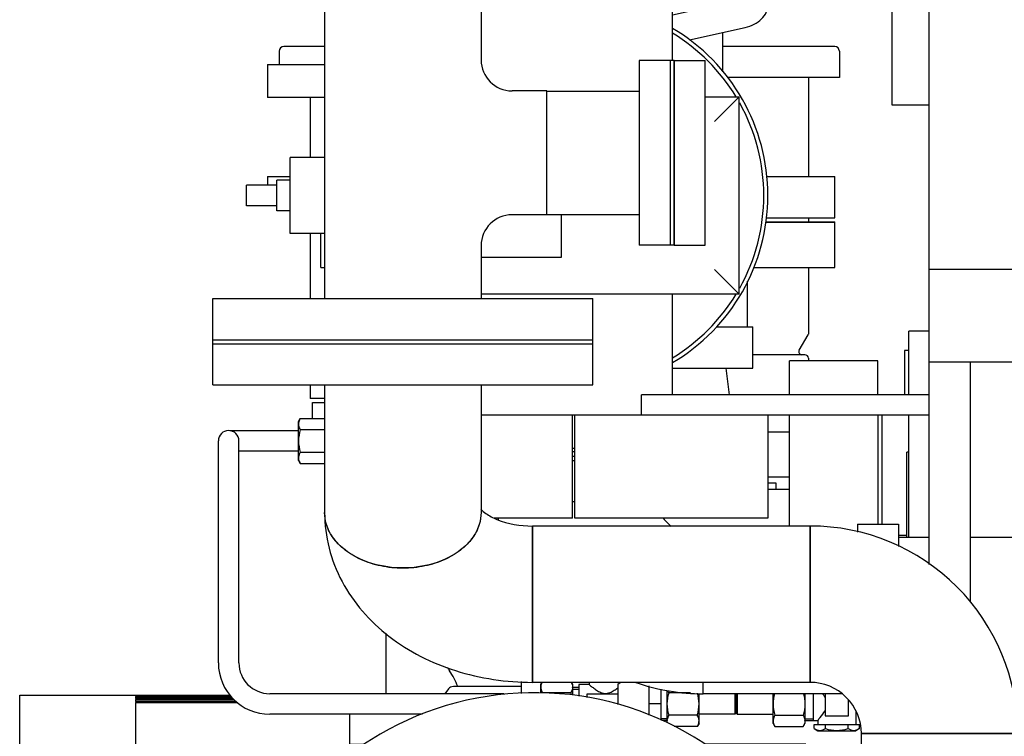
# Model space of a CAD drawing. Header units: millimetres. Extents: x 0 to 1189, y 0 to 841.
# Tile 73 of 147: x 395 to 414, y 453 to 466. Entities that reach past the tile are written whole.
import ezdxf

# ---------------------------------------------------------------- set-up
doc = ezdxf.new("R2010")
doc.units = ezdxf.units.MM
doc.header["$LTSCALE"] = 65.395
for name, color, linetype in [('0006_713500_32_SIMPLE_D_PBL1002', 7, 'CONTINUOUS'), ('0006_725600_24_SIMPLE1_X_PBL923', 7, 'CONTINUOUS'), ('0006_949708_15_SIMPLE_X_PBL1012', 7, 'CONTINUOUS'), ('125ND16-DIN2690-MAK_PBL1126', 7, 'CONTINUOUS'), ('22293_KVEM_18_24_PBL884', 7, 'CONTINUOUS'), ('25007_060000_TLKGS_KGS_V_ABL851', 7, 'CONTINUOUS'), ('25007_061000_TLKGS_KGS_V_ABL893', 7, 'CONTINUOUS'), ('25007_153200_25_ABL911', 7, 'CONTINUOUS'), ('25007_153200_25_T1_PBL1009', 7, 'CONTINUOUS'), ('25007_153200_25_T2_PBL957', 7, 'CONTINUOUS'), ('25007_153200_28_ABL979', 7, 'CONTINUOUS'), ('25007_153200_28_T1_PBL981', 7, 'CONTINUOUS'), ('25007_153200_31_ABL953', 7, 'CONTINUOUS'), ('25007_153200_31_T1_PBL954', 7, 'CONTINUOUS'), ('25007_153202_26_ABL908', 7, 'CONTINUOUS'), ('25007_153202_26_T3_PBL1138', 7, 'CONTINUOUS'), ('25007_153500_01_ABL935', 7, 'CONTINUOUS'), ('25007_153500_01_T1_PBL970', 7, 'CONTINUOUS'), ('25067_153000_20_T3_PBL921', 7, 'CONTINUOUS'), ('BOGEN-S-2D-90-76_1X2_9_PBL1004', 7, 'CONTINUOUS'), ('BOGEN-S-2D-90-76_1X2_9_PBL956', 7, 'CONTINUOUS'), ('BOGEN-S-2D-90-76_1X2_9_PBL980', 7, 'CONTINUOUS'), ('BOGEN-S-3D-45-76_1X2_9_PBL938', 7, 'CONTINUOUS'), ('D3870-A2-L-10_PBL930', 7, 'CONTINUOUS'), ('D3870-A2-L-10_PBL961', 7, 'CONTINUOUS'), ('D3870-A2-L-10_PBL969', 7, 'CONTINUOUS'), ('D3870-A2-L-10_PBL974', 7, 'CONTINUOUS'), ('E1514-FF-DN65-PN16X2_PBL910', 7, 'CONTINUOUS'), ('E1514-IBC_DN65PN40X2_PBL1128', 7, 'CONTINUOUS'), ('ERV_GS125_16_ABL940', 7, 'CONTINUOUS'), ('ERV_GS125_16_T1__PBL1125', 7, 'CONTINUOUS'), ('ERV_GS125_16_T1__PBL941', 7, 'CONTINUOUS'), ('ERV_GS125_16_T2__PBL1001', 7, 'CONTINUOUS'), ('KUGELHAHN_10-0_PBL965', 7, 'CONTINUOUS'), ('N4011-C1-90X61_PBL973', 7, 'CONTINUOUS'), ('N4011-F90_PBL976', 7, 'CONTINUOUS'), ('N4251-B90X63_PBL975', 7, 'CONTINUOUS'), ('new_view_5_VBL843', 7, 'CONTINUOUS'), ('RKD3000-75_PBL1008', 7, 'CONTINUOUS'), ('SKA-10X1_5_PBL949', 7, 'CONTINUOUS'), ('SKA-10X1_5_PBL967', 7, 'CONTINUOUS'), ('SKA-10X1_5_PBL968', 7, 'CONTINUOUS'), ('SVH10LR_PBL1005', 7, 'CONTINUOUS')]:
    doc.layers.add(name, color=color, linetype=linetype)

# ---------------------------------------------------------------- blocks, each defined once
blk = doc.blocks.new('25007_641000_05_SIMPLE1_T1_E_PBL988', base_point=(408.98, 464.884))
at = {"layer": '25007_641000_05_SIMPLE1_T1_E_PBL988', "color": 7, "linetype": 'CONTINUOUS'}
for p, q in [((409.26, 467.16), (409.26, 466.744)), ((407.4, 466.56), (408.814, 466.878)), ((407.732, 466.069), (408.814, 466.313)), ((408.38, 465.447), (408.38, 466.215)), ((409.238, 463.408), (410.56, 463.408)), ((410.56, 462.608), (410.56, 463.408)), ((409.227, 462.608), (410.56, 462.608))]:
    blk.add_line(p, q, dxfattribs=at)
for points, knots in [([(408.814, 466.878), (408.86, 466.889), (409.02, 466.938), (409.169, 467.051), (409.223, 467.159)], [0, 0, 0, 0, 0.279509, 1, 1, 1, 1]), ([(408.814, 466.313), (408.876, 466.327), (408.993, 466.367), (409.138, 466.466), (409.236, 466.595), (409.26, 466.696), (409.26, 466.744)], [0, 0, 0, 0, 0.286613, 0.548718, 0.783633, 1, 1, 1, 1])]:
    blk.add_open_spline(points, degree=3, knots=knots, dxfattribs=at)
blk = doc.blocks.new('25007_641000_05_SIMPLE1_T4_E_PBL1007', base_point=(409.887, 462.524))
at = {"layer": '25007_641000_05_SIMPLE1_T4_E_PBL1007', "color": 7, "linetype": 'CONTINUOUS'}
for p in [(409.213, 462.528), (410.56, 462.52)]:
    blk.add_line(p, (410.56, 462.528), dxfattribs=at)
blk = doc.blocks.new('25007_641000_05_SIMPLE1_E_ABL894', base_point=(421.7, 491.1))
at = {"layer": '25007_641000_05_SIMPLE1_T1_E_PBL988'}
blk.add_blockref('25007_641000_05_SIMPLE1_T1_E_PBL988', (408.98, 464.884), dxfattribs=at)
at = {"layer": '25007_641000_05_SIMPLE1_T4_E_PBL1007'}
blk.add_blockref('25007_641000_05_SIMPLE1_T4_E_PBL1007', (409.887, 462.524), dxfattribs=at)
blk = doc.blocks.new('25007_634500_05_SIMPLE1_T1_A_PBL1011', base_point=(412.84, 471.488))
at = {"layer": '25007_634500_05_SIMPLE1_T1_A_PBL1011', "color": 7, "linetype": 'CONTINUOUS'}
for p, q in [((412.4, 461.6), (412.4, 469.7)), ((411.68, 464.8), (411.68, 466.924)), ((412.4, 464.8), (411.68, 464.8))]:
    blk.add_line(p, q, dxfattribs=at)
blk = doc.blocks.new('25007_634500_05_SIMPLE1_A_ABL1010', base_point=(429.94, 491.1))
at = {"layer": '25007_634500_05_SIMPLE1_T1_A_PBL1011'}
blk.add_blockref('25007_634500_05_SIMPLE1_T1_A_PBL1011', (412.84, 471.488), dxfattribs=at)
blk = doc.blocks.new('25007_061000_TLKGS_KGS_V_ABL893', base_point=(431.215, 495.756))
at = {"layer": '25007_634500_05_SIMPLE1_A_ABL1010'}
blk.add_blockref('25007_634500_05_SIMPLE1_A_ABL1010', (429.94, 491.1), dxfattribs=at)
at = {"layer": '25007_641000_05_SIMPLE1_E_ABL894'}
blk.add_blockref('25007_641000_05_SIMPLE1_E_ABL894', (421.7, 491.1), dxfattribs=at)
blk = doc.blocks.new('25007_060000_TLKGS_KGS_V_ABL851', base_point=(410.376, 519.239))
at = {"layer": '25007_061000_TLKGS_KGS_V_ABL893'}
blk.add_blockref('25007_061000_TLKGS_KGS_V_ABL893', (431.215, 495.756), dxfattribs=at)
blk = doc.blocks.new('25087_000000_TLKGS_MARKETING_ABL846', base_point=(467.061, 519.393))
at = {"layer": '25007_060000_TLKGS_KGS_V_ABL851'}
blk.add_blockref('25007_060000_TLKGS_KGS_V_ABL851', (410.376, 519.239), dxfattribs=at)
blk = doc.blocks.new('22293_KVEM_18_24_PBL884', base_point=(402.95, 449.155))
at = {"layer": '22293_KVEM_18_24_PBL884', "color": 6, "linetype": 'CONTINUOUS'}
for p, q in [((399.75, 465.85), (399.75, 465.59)), ((400.634, 465.94), (399.841, 465.94)), ((410.559, 465.94), (408.38, 465.94)), ((410.65, 465.85), (410.65, 465.34)), ((399.52, 465.59), (399.52, 464.95)), ((399.52, 465.59), (400.634, 465.59)), ((410.65, 465.34), (408.464, 465.34)), ((410.05, 465.34), (410.05, 463.408)), ((400.634, 464.95), (399.52, 464.95)), ((400.35, 464.95), (400.35, 463.78)), ((399.52, 463.41), (399.52, 463.24)), ((399.52, 463.41), (399.964, 463.41)), ((410.05, 462.608), (410.05, 462.528)), ((400.35, 462.3), (400.35, 461.032)), ((410.05, 461.64), (410.05, 460.365)), ((409.868, 460.03), (410.041, 460.33)), ((410.048, 460.347), (410.041, 460.33)), ((410.05, 460.365), (410.048, 460.347)), ((409.98, 459.94), (408.966, 459.94)), ((410.05, 459.87), (410.05, 459.82)), ((400.35, 459.352), (400.35, 459.09)), ((400.634, 459.09), (400.35, 459.09)), ((400.4, 458.699), (400.4, 459.01)), ((400.4, 459.01), (400.634, 459.01)), ((401.834, 453.34), (401.834, 454.517)), ((394.7, 447.67), (394.7, 453.31)), ((394.7, 453.31), (396.956, 453.31)), ((396.956, 453.31), (396.956, 453.304)), ((396.956, 453.31), (398.8, 453.31)), ((398.804, 453.304), (396.956, 453.304)), ((396.956, 453.299), (396.956, 453.283)), ((396.956, 453.299), (398.808, 453.299)), ((398.82, 453.283), (396.956, 453.283)), ((396.956, 453.272), (396.956, 453.245)), ((396.956, 453.272), (398.829, 453.272)), ((398.849, 453.245), (396.956, 453.245)), ((396.956, 453.229), (396.956, 453.191)), ((396.956, 453.229), (398.864, 453.229)), ((398.913, 453.191), (396.956, 453.191)), ((396.956, 453.169), (396.956, 451.74)), ((396.956, 453.169), (398.942, 453.169))]:
    blk.add_line(p, q, dxfattribs=at)
for centre, radius, start, end in [((399.84, 465.85), 0.09, 90, 180), ((410.56, 465.85), 0.09, 0, 90), ((409.92, 460), 0.06, 150.1176, 270), ((409.98, 459.87), 0.07, 0, 90)]:
    blk.add_arc(centre, radius, start, end, dxfattribs=at)
blk = doc.blocks.new('EN1092-1-01A-DN65_PN16-77_5_PBL913', base_point=(402.156, 460.632))
at = {"layer": 'EN1092-1-01A-DN65_PN16-77_5_PBL913', "color": 7, "linetype": 'CONTINUOUS'}
for p, q in [((398.456, 460.232), (398.456, 461.032)), ((398.456, 461.032), (405.856, 461.032)), ((405.856, 460.232), (405.856, 461.032)), ((398.456, 460.232), (405.856, 460.232))]:
    blk.add_line(p, q, dxfattribs=at)
blk = doc.blocks.new('T-STUECK-S-76_1X2_9-60_3X2_9_PBL937', base_point=(402.795, 463.972))
at = {"layer": 'T-STUECK-S-76_1X2_9-60_3X2_9_PBL937', "color": 7, "linetype": 'CONTINUOUS'}
for p, q in [((400.634, 466.912), (400.634, 461.032)), ((403.678, 466.912), (400.634, 466.912)), ((403.678, 466.912), (403.678, 465.681)), ((404.956, 465.078), (404.281, 465.078)), ((404.956, 462.666), (404.956, 465.078)), ((404.956, 462.666), (404.281, 462.666)), ((403.678, 462.063), (403.678, 461.032))]:
    blk.add_line(p, q, dxfattribs=at)
for centre, start, end in [((404.281, 465.681), 180, 270), ((404.281, 462.063), 90, 180)]:
    blk.add_arc(centre, 0.603, start, end, dxfattribs=at)
blk = doc.blocks.new('N4011-C1-90X61_PBL973', base_point=(407.056, 463.872))
at = {"layer": 'N4011-C1-90X61_PBL973', "color": 7, "linetype": 'CONTINUOUS'}
for p, q in [((406.756, 465.672), (406.756, 462.072)), ((407.356, 465.672), (406.756, 465.672)), ((407.356, 465.672), (407.356, 462.072)), ((407.356, 462.072), (406.756, 462.072))]:
    blk.add_line(p, q, dxfattribs=at)
blk = doc.blocks.new('25007_153202_26_T3_PBL1138', base_point=(405.856, 463.872))
at = {"layer": '25007_153202_26_T3_PBL1138', "color": 7, "linetype": 'CONTINUOUS'}
for p, q in [((404.956, 465.072), (406.756, 465.072)), ((404.956, 462.672), (406.756, 462.672))]:
    blk.add_line(p, q, dxfattribs=at)
blk = doc.blocks.new('25007_153202_26_ABL908', base_point=(402.906, 469.37))
at = {"layer": '25007_153202_26_T3_PBL1138'}
blk.add_blockref('25007_153202_26_T3_PBL1138', (405.856, 463.872), dxfattribs=at)
at = {"layer": 'EN1092-1-01A-DN65_PN16-77_5_PBL913'}
blk.add_blockref('EN1092-1-01A-DN65_PN16-77_5_PBL913', (402.156, 460.632), dxfattribs=at)
at = {"layer": 'N4011-C1-90X61_PBL973'}
blk.add_blockref('N4011-C1-90X61_PBL973', (407.056, 463.872), dxfattribs=at)
at = {"layer": 'T-STUECK-S-76_1X2_9-60_3X2_9_PBL937'}
blk.add_blockref('T-STUECK-S-76_1X2_9-60_3X2_9_PBL937', (402.795, 463.972), dxfattribs=at)
blk = doc.blocks.new('E1514-FF-DN65-PN16X2_PBL910', base_point=(402.156, 460.192))
at = {"layer": 'E1514-FF-DN65-PN16X2_PBL910', "color": 7, "linetype": 'CONTINUOUS'}
for p, q in [((398.456, 460.152), (398.456, 460.232)), ((398.456, 460.232), (405.856, 460.232)), ((405.856, 460.152), (405.856, 460.232)), ((398.456, 460.152), (405.856, 460.152))]:
    blk.add_line(p, q, dxfattribs=at)
blk = doc.blocks.new('EN1092-1-01A-DN65_PN16-77_5_PBL912', base_point=(402.156, 459.752))
at = {"layer": 'EN1092-1-01A-DN65_PN16-77_5_PBL912', "color": 7, "linetype": 'CONTINUOUS'}
for p, q in [((398.456, 459.352), (398.456, 460.152)), ((398.456, 460.152), (405.856, 460.152)), ((405.856, 459.352), (405.856, 460.152)), ((398.456, 459.352), (405.856, 459.352))]:
    blk.add_line(p, q, dxfattribs=at)
blk = doc.blocks.new('BOGEN-S-3D-45-76_1X2_9_PBL938', base_point=(402.156, 457.571))
at = {"layer": 'BOGEN-S-3D-45-76_1X2_9_PBL938', "color": 7, "linetype": 'CONTINUOUS'}
for p, q in [((400.634, 459.352), (400.634, 456.865)), ((403.678, 459.352), (403.678, 456.865))]:
    blk.add_line(p, q, dxfattribs=at)
blk.add_open_spline([(403.678, 456.865), (403.678, 456.722), (403.585, 456.416), (403.231, 456.065), (402.732, 455.84), (402.156, 455.762), (401.58, 455.84), (401.081, 456.065), (400.727, 456.416), (400.634, 456.722), (400.634, 456.865)], degree=3, knots=[0, 0, 0, 0, 0.104733, 0.222328, 0.356015, 0.5, 0.643985, 0.777672, 0.895267, 1, 1, 1, 1], dxfattribs=at)
blk = doc.blocks.new('BOGEN-S-2D-90-76_1X2_9_PBL956', base_point=(402.655, 455.249))
at = {"layer": 'BOGEN-S-2D-90-76_1X2_9_PBL956', "color": 7, "linetype": 'CONTINUOUS'}
blk.add_line((404.676, 456.605), (404.676, 453.561), dxfattribs=at)
for centre, radius, start, end in [((402.036, 457.505), 1.698, 242.1736, 248.9493), ((402.102, 457.674), 1.879, 248.9373, 255.27), ((402.139, 457.815), 2.024, 255.2575, 261.2828), ((402.173, 457.815), 2.024, 278.7172, 284.7425), ((402.21, 457.674), 1.879, 284.73, 291.0627), ((402.275, 457.505), 1.698, 291.0507, 297.8264), ((402.154, 457.908), 2.119, 261.2728, 267.1184), ((402.156, 457.939), 2.15, 267.1044, 272.8956), ((402.158, 457.908), 2.119, 272.8816, 278.7272)]:
    blk.add_arc(centre, radius, start, end, dxfattribs=at)
for points, knots in [([(400.634, 456.865), (400.634, 456.634), (400.693, 456.168), (401.034, 455.292), (401.845, 454.371), (403.175, 453.709), (404.172, 453.561), (404.676, 453.561)], [0, 0, 0, 0, 0.120442, 0.241209, 0.484753, 0.737867, 1, 1, 1, 1]), ([(403.673, 456.936), (403.7, 456.903), (403.799, 456.822), (404.119, 456.657), (404.442, 456.605), (404.676, 456.605)], [0, 0, 0, 0, 0.119605, 0.348703, 1, 1, 1, 1])]:
    blk.add_open_spline(points, degree=3, knots=knots, dxfattribs=at)
for points in [[(400.669, 456.636), (400.646, 456.71), (400.634, 456.788), (400.634, 456.865)], [(403.678, 456.865), (403.678, 456.788), (403.666, 456.71), (403.643, 456.636)], [(400.73, 456.489), (400.705, 456.536), (400.684, 456.586), (400.669, 456.636)], [(403.643, 456.636), (403.627, 456.586), (403.607, 456.536), (403.582, 456.489)], [(400.82, 456.349), (400.786, 456.393), (400.756, 456.44), (400.73, 456.489)], [(403.582, 456.489), (403.556, 456.44), (403.526, 456.393), (403.492, 456.349)], [(400.937, 456.22), (400.895, 456.26), (400.856, 456.303), (400.82, 456.349)], [(401.08, 456.104), (401.03, 456.139), (400.982, 456.178), (400.937, 456.22)], [(403.374, 456.22), (403.33, 456.178), (403.282, 456.139), (403.232, 456.104)], [(403.492, 456.349), (403.456, 456.303), (403.417, 456.26), (403.374, 456.22)], [(401.244, 456.004), (401.187, 456.034), (401.132, 456.067), (401.08, 456.104)], [(403.232, 456.104), (403.18, 456.067), (403.125, 456.034), (403.068, 456.004)]]:
    blk.add_open_spline(points, degree=3, dxfattribs=at)
blk = doc.blocks.new('25007_153200_25_T2_PBL957', base_point=(407.378, 455.083))
at = {"layer": '25007_153200_25_T2_PBL957', "color": 7, "linetype": 'CONTINUOUS'}
for p, q in [((404.676, 453.561), (404.676, 456.605)), ((410.08, 456.605), (404.676, 456.605)), ((410.08, 453.561), (410.08, 456.605)), ((410.08, 453.561), (404.676, 453.561))]:
    blk.add_line(p, q, dxfattribs=at)
blk = doc.blocks.new('BOGEN-S-2D-90-76_1X2_9_PBL1004', base_point=(412.101, 454.584))
at = {"layer": 'BOGEN-S-2D-90-76_1X2_9_PBL1004', "color": 7, "linetype": 'CONTINUOUS'}
for p, q in [((410.08, 456.605), (410.08, 453.561)), ((414.122, 452.563), (411.078, 452.563))]:
    blk.add_line(p, q, dxfattribs=at)
for radius, start, end in [(4.042, 359.9999, 90.0001), (0.998, 359.9998, 90.0002)]:
    blk.add_arc((410.08, 452.563), radius, start, end, dxfattribs=at)
blk = doc.blocks.new('25007_153200_25_T1_PBL1009', base_point=(412.6, 446.712))
at = {"layer": '25007_153200_25_T1_PBL1009', "color": 7, "linetype": 'CONTINUOUS'}
for p, q in [((411.078, 440.86), (411.078, 452.563)), ((411.078, 452.563), (414.122, 452.563)), ((414.122, 442.04), (414.122, 452.563)), ((411.078, 440.86), (412.84, 440.86))]:
    blk.add_line(p, q, dxfattribs=at)
blk = doc.blocks.new('25007_153200_25_ABL911', base_point=(407.088, 447.396))
at = {"layer": '25007_153200_25_T1_PBL1009'}
blk.add_blockref('25007_153200_25_T1_PBL1009', (412.6, 446.712), dxfattribs=at)
at = {"layer": '25007_153200_25_T2_PBL957'}
blk.add_blockref('25007_153200_25_T2_PBL957', (407.378, 455.083), dxfattribs=at)
at = {"layer": 'BOGEN-S-2D-90-76_1X2_9_PBL1004'}
blk.add_blockref('BOGEN-S-2D-90-76_1X2_9_PBL1004', (412.101, 454.584), dxfattribs=at)
at = {"layer": 'BOGEN-S-2D-90-76_1X2_9_PBL956'}
blk.add_blockref('BOGEN-S-2D-90-76_1X2_9_PBL956', (402.655, 455.249), dxfattribs=at)
at = {"layer": 'BOGEN-S-3D-45-76_1X2_9_PBL938'}
blk.add_blockref('BOGEN-S-3D-45-76_1X2_9_PBL938', (402.156, 457.571), dxfattribs=at)
at = {"layer": 'EN1092-1-01A-DN65_PN16-77_5_PBL912'}
blk.add_blockref('EN1092-1-01A-DN65_PN16-77_5_PBL912', (402.156, 459.752), dxfattribs=at)
blk = doc.blocks.new('25067_153000_20_T3_PBL921', base_point=(401.343, 455.602))
at = {"layer": '25067_153000_20_T3_PBL921', "color": 7, "linetype": 'CONTINUOUS'}
for p, q in [((398.566, 453.94), (398.566, 458.264)), ((398.966, 453.94), (398.966, 458.264)), ((404.12, 453.34), (399.566, 453.34)), ((404.12, 453.327), (404.12, 453.34)), ((402.538, 452.94), (399.566, 452.94))]:
    blk.add_line(p, q, dxfattribs=at)
for centre, radius, start, end in [((398.766, 458.264), 0.2, 0, 180), ((399.566, 453.94), 1, 180, 270), ((399.566, 453.94), 0.6, 180, 270)]:
    blk.add_arc(centre, radius, start, end, dxfattribs=at)
blk = doc.blocks.new('PUMPENAGGRR45_125_160_FL-Z-DB50_PBL922', base_point=(404.72, 446.86))
at = {"layer": 'PUMPENAGGRR45_125_160_FL-Z-DB50_PBL922', "color": 7, "linetype": 'CONTINUOUS'}
for p, q in [((409.4, 452.36), (409.4, 450.96)), ((410, 452.36), (409.4, 452.36)), ((400.972, 451.546), (400.592, 451.327)), ((401.352, 451.327), (400.972, 451.546)), ((408.468, 451.546), (408.088, 451.327)), ((408.848, 451.327), (408.468, 451.546)), ((400.592, 451.327), (400.592, 450.888)), ((401.352, 450.888), (401.352, 451.327)), ((408.088, 451.327), (408.088, 450.888)), ((408.848, 450.888), (408.848, 451.327)), ((400.592, 450.888), (400.972, 450.669)), ((400.972, 450.669), (401.352, 450.888)), ((408.088, 450.888), (408.468, 450.669)), ((409.4, 450.96), (408.412, 450.268)), ((408.468, 450.669), (408.848, 450.888)), ((408.696, 449.867), (409.4, 450.36)), ((409.4, 450.36), (410, 450.36)), ((398.8, 445.64), (398.8, 449.08)), ((398.8, 449.08), (400.346, 449.08)), ((398.8, 445.64), (400.346, 445.64)), ((409.4, 444.36), (408.696, 444.853)), ((408.412, 444.452), (409.4, 443.76)), ((409.4, 444.36), (410, 444.36)), ((400.972, 444.051), (400.592, 443.832)), ((401.352, 443.832), (400.972, 444.051)), ((408.468, 444.051), (408.088, 443.832)), ((408.848, 443.832), (408.468, 444.051)), ((400.592, 443.832), (400.592, 443.393)), ((401.352, 443.393), (401.352, 443.832)), ((408.088, 443.832), (408.088, 443.393)), ((408.848, 443.393), (408.848, 443.832)), ((409.4, 442.36), (409.4, 443.76)), ((400.592, 443.393), (400.972, 443.174)), ((400.972, 443.174), (401.352, 443.393)), ((408.088, 443.393), (408.468, 443.174)), ((408.468, 443.174), (408.848, 443.393)), ((410, 442.36), (409.4, 442.36))]:
    blk.add_line(p, q, dxfattribs=at)
for centre, radius in [((404.72, 447.36), 4.7), ((400.972, 451.108), 0.38), ((408.468, 451.108), 0.38), ((404.72, 447.36), 3.7), ((400.972, 443.612), 0.38), ((408.468, 443.612), 0.38)]:
    blk.add_circle(centre, radius, dxfattribs=at)
for start, end in [(39.576, 162.0522), (169.5565, 190.4429), (197.9475, 320.4243), (328.9162, 330.6882)]:
    blk.add_arc((404.72, 447.36), 6, start, end, dxfattribs=at)
blk = doc.blocks.new('D3870-A2-L-10_PBL930', base_point=(400.38, 458.26))
at = {"layer": 'D3870-A2-L-10_PBL930', "color": 7, "linetype": 'CONTINUOUS'}
for p, q in [((400.126, 458.64), (400.16, 458.699)), ((400.16, 458.699), (400.634, 458.699)), ((400.126, 457.88), (400.126, 458.64)), ((400.634, 458.479), (400.16, 458.479)), ((400.16, 458.041), (400.634, 458.041)), ((400.126, 457.88), (400.16, 457.821)), ((400.16, 457.821), (400.634, 457.821))]:
    blk.add_line(p, q, dxfattribs=at)
for points, knots in [([(400.16, 458.699), (400.155, 458.69), (400.137, 458.656), (400.126, 458.617), (400.126, 458.589)], [0, 0, 0, 0, 0.263017, 1, 1, 1, 1]), ([(400.126, 458.589), (400.126, 458.58), (400.129, 458.541), (400.145, 458.505), (400.16, 458.479)], [0, 0, 0, 0, 0.241275, 1, 1, 1, 1]), ([(400.16, 458.041), (400.155, 458.032), (400.137, 457.998), (400.126, 457.959), (400.126, 457.931)], [0, 0, 0, 0, 0.263017, 1, 1, 1, 1]), ([(400.126, 457.931), (400.126, 457.922), (400.129, 457.883), (400.145, 457.847), (400.16, 457.821)], [0, 0, 0, 0, 0.241275, 1, 1, 1, 1])]:
    blk.add_open_spline(points, degree=3, knots=knots, dxfattribs=at)
for points in [[(400.16, 458.479), (400.139, 458.408), (400.126, 458.334), (400.126, 458.26)], [(400.126, 458.26), (400.126, 458.186), (400.139, 458.112), (400.16, 458.041)]]:
    blk.add_open_spline(points, degree=3, dxfattribs=at)
blk = doc.blocks.new('EN1092-1-01A-DN125-PN16-131_5_PBL936', base_point=(405.56, 462.08))
at = {"layer": 'EN1092-1-01A-DN125-PN16-131_5_PBL936', "color": 7, "linetype": 'CONTINUOUS'}
for p, q in [((409.212, 462.52), (410.56, 462.52)), ((410.56, 461.64), (410.56, 462.52)), ((400.56, 461.64), (400.56, 462.3)), ((400.56, 461.64), (400.634, 461.64)), ((408.983, 461.64), (410.56, 461.64))]:
    blk.add_line(p, q, dxfattribs=at)
blk = doc.blocks.new('25007_153500_01_T1_PBL970', base_point=(408.479, 459.42))
at = {"layer": '25007_153500_01_T1_PBL970', "color": 7, "linetype": 'CONTINUOUS'}
blk.add_line((408.514, 459.16), (408.445, 459.68), dxfattribs=at)
blk = doc.blocks.new('EN1092-1-01A-DN125-PN16-131_5_PBL1127', base_point=(409.47, 458))
at = {"layer": 'EN1092-1-01A-DN125-PN16-131_5_PBL1127', "color": 7, "linetype": 'CONTINUOUS'}
for p, q in [((409.26, 458.44), (409.68, 458.44)), ((409.26, 457.56), (409.68, 457.56))]:
    blk.add_line(p, q, dxfattribs=at)
blk = doc.blocks.new('25007_153500_01_ABL935', base_point=(405.56, 460.04))
at = {"layer": '25007_153500_01_T1_PBL970'}
blk.add_blockref('25007_153500_01_T1_PBL970', (408.479, 459.42), dxfattribs=at)
at = {"layer": 'EN1092-1-01A-DN125-PN16-131_5_PBL1127'}
blk.add_blockref('EN1092-1-01A-DN125-PN16-131_5_PBL1127', (409.47, 458), dxfattribs=at)
at = {"layer": 'EN1092-1-01A-DN125-PN16-131_5_PBL936'}
blk.add_blockref('EN1092-1-01A-DN125-PN16-131_5_PBL936', (405.56, 462.08), dxfattribs=at)
blk = doc.blocks.new('ERV_GS125_16_T1__PBL941', base_point=(405.26, 452.92))
at = {"layer": 'ERV_GS125_16_T1__PBL941', "color": 7, "linetype": 'CONTINUOUS'}
for p, q in [((403.044, 453.432), (402.975, 453.34)), ((404.466, 453.48), (403.142, 453.48)), ((401.12, 452.94), (401.12, 452.36)), ((401.12, 452.36), (401.417, 452.36)), ((409.4, 452.36), (408.023, 452.36))]:
    blk.add_line(p, q, dxfattribs=at)
blk.add_arc((403.14, 453.36), 0.12, 90, 143.1301, dxfattribs=at)
blk = doc.blocks.new('ERV_GS125_16_T2__PBL1001', base_point=(406.22, 455.46))
at = {"layer": 'ERV_GS125_16_T2__PBL1001', "color": 7, "linetype": 'CONTINUOUS'}
blk.add_line((409.42, 457.32), (409.42, 457.44), dxfattribs=at)
for centre, radius, start, end in [((404.62, 454.84), 1.88, 211.6875, 214.1484), ((401.74, 452.887), 1.6, 21.802, 34.1484)]:
    blk.add_arc(centre, radius, start, end, dxfattribs=at)
blk = doc.blocks.new('ERV_GS125_16_T1__PBL1125', base_point=(409.47, 457.32))
at = {"layer": 'ERV_GS125_16_T1__PBL1125', "color": 7, "linetype": 'CONTINUOUS'}
blk.add_line((409.26, 457.32), (409.68, 457.32), dxfattribs=at)
blk = doc.blocks.new('ERV_GS125_16_ABL940', base_point=(405.4, 454.9))
at = {"layer": 'ERV_GS125_16_T1__PBL1125'}
blk.add_blockref('ERV_GS125_16_T1__PBL1125', (409.47, 457.32), dxfattribs=at)
at = {"layer": 'ERV_GS125_16_T1__PBL941'}
blk.add_blockref('ERV_GS125_16_T1__PBL941', (405.26, 452.92), dxfattribs=at)
at = {"layer": 'ERV_GS125_16_T2__PBL1001'}
blk.add_blockref('ERV_GS125_16_T2__PBL1001', (406.22, 455.46), dxfattribs=at)
blk = doc.blocks.new('SKA-10X1_5_PBL949', base_point=(404.137, 453.334))
at = {"layer": 'SKA-10X1_5_PBL949', "color": 7, "linetype": 'CONTINUOUS'}
for p, q in [((404.134, 453.328), (404.141, 453.34)), ((404.141, 453.34), (404.141, 453.328))]:
    blk.add_line(p, q, dxfattribs=at)
blk = doc.blocks.new('25007_153200_31_T1_PBL954', base_point=(404.466, 453.461))
at = {"layer": '25007_153200_31_T1_PBL954', "color": 7, "linetype": 'CONTINUOUS'}
blk.add_line((404.466, 453.346), (404.466, 453.576), dxfattribs=at)
blk = doc.blocks.new('EN1092-1-01A-DN50-PN16-61_5_PBL992', base_point=(408.183, 460.08))
at = {"layer": 'EN1092-1-01A-DN50-PN16-61_5_PBL992', "color": 7, "linetype": 'CONTINUOUS'}
for p, q in [((408.259, 460.48), (408.966, 460.48)), ((408.966, 459.68), (408.966, 460.48)), ((407.4, 459.68), (408.966, 459.68))]:
    blk.add_line(p, q, dxfattribs=at)
blk = doc.blocks.new('25007_153200_31_ABL953', base_point=(406.716, 456.913))
at = {"layer": '25007_153200_31_T1_PBL954'}
blk.add_blockref('25007_153200_31_T1_PBL954', (404.466, 453.461), dxfattribs=at)
at = {"layer": 'EN1092-1-01A-DN50-PN16-61_5_PBL992'}
blk.add_blockref('EN1092-1-01A-DN50-PN16-61_5_PBL992', (408.183, 460.08), dxfattribs=at)
blk = doc.blocks.new('D3870-A2-L-10_PBL961', base_point=(405.15, 453.436))
at = {"layer": 'D3870-A2-L-10_PBL961', "color": 7, "linetype": 'CONTINUOUS'}
for p, q in [((404.84, 453.52), (404.864, 453.561)), ((404.84, 453.353), (404.84, 453.52)), ((405.434, 453.561), (405.46, 453.52)), ((405.46, 453.52), (405.46, 453.31)), ((405.423, 453.359), (404.874, 453.359))]:
    blk.add_line(p, q, dxfattribs=at)
for centre, radius, start, end in [((405.955, 453.047), 1.125, 163.8968, 164.3042), ((404.489, 453.067), 0.979, 14.6739, 17.3924), ((405.308, 453.469), 0.152, 356.6358, 359.9951)]:
    blk.add_arc(centre, radius, start, end, dxfattribs=at)
for points, knots in [([(404.864, 453.561), (404.861, 453.554), (404.847, 453.525), (404.84, 453.493), (404.84, 453.469)], [0, 0, 0, 0, 0.260284, 1, 1, 1, 1]), ([(405.433, 453.561), (405.438, 453.554), (405.452, 453.525), (405.46, 453.493), (405.46, 453.469)], [0, 0, 0, 0, 0.26181, 1, 1, 1, 1]), ([(404.84, 453.469), (404.84, 453.46), (404.843, 453.421), (404.859, 453.385), (404.874, 453.359)], [0, 0, 0, 0, 0.241275, 1, 1, 1, 1]), ([(405.46, 453.46), (405.459, 453.452), (405.454, 453.416), (405.438, 453.383), (405.423, 453.359)], [0, 0, 0, 0, 0.239782, 1, 1, 1, 1])]:
    blk.add_open_spline(points, degree=3, knots=knots, dxfattribs=at)
blk = doc.blocks.new('LAUTERBACH_SP_RING_2_0185_50_PBL963', base_point=(406.469, 457.76))
at = {"layer": 'LAUTERBACH_SP_RING_2_0185_50_PBL963', "color": 7, "linetype": 'CONTINUOUS'}
for p, q in [((405.46, 458.76), (403.678, 458.76)), ((405.46, 456.76), (405.46, 458.76)), ((405.46, 456.76), (405.46, 458.76)), ((405.5, 456.76), (405.5, 458.76)), ((405.5, 456.76), (405.5, 458.76)), ((408.001, 458.76), (405.5, 458.76)), ((409.26, 458.76), (409.26, 456.76)), ((405.46, 456.76), (403.932, 456.76)), ((409.26, 456.76), (405.5, 456.76))]:
    blk.add_line(p, q, dxfattribs=at)
blk = doc.blocks.new('KUGELHAHN_10-0_PBL965', base_point=(406.38, 453.191))
at = {"layer": 'KUGELHAHN_10-0_PBL965', "color": 7, "linetype": 'CONTINUOUS'}
for p, q in [((405.58, 453.52), (405.58, 453.29)), ((405.78, 453.52), (405.58, 453.52)), ((405.78, 453.561), (405.78, 453.52)), ((406.34, 453.526), (406.34, 453.128)), ((405.58, 453.46), (405.46, 453.46)), ((405.74, 453.264), (405.74, 453.34)), ((405.74, 453.34), (406.34, 453.34)), ((406.94, 453.495), (406.94, 452.925)), ((407.18, 452.827), (407.18, 453.431)), ((407.18, 453.14), (406.94, 453.14)), ((407.3, 452.82), (407.197, 452.82))]:
    blk.add_line(p, q, dxfattribs=at)
at = {"layer": 'KUGELHAHN_10-0_PBL965', "color": 2, "linetype": 'CONTINUOUS'}
for p, q in [((405.46, 453.428), (405.58, 453.428)), ((407.3, 452.852), (407.18, 452.852))]:
    blk.add_line(p, q, dxfattribs=at)
at = {"layer": 'KUGELHAHN_10-0_PBL965', "color": 7, "linetype": 'CONTINUOUS'}
for points, knots in [([(405.78, 453.52), (405.8, 453.503), (405.841, 453.469), (405.909, 453.419), (405.986, 453.37), (406.083, 453.337), (406.185, 453.356), (406.268, 453.403), (406.317, 453.438), (406.34, 453.456)], [0, 0, 0, 0, 0.123326, 0.248921, 0.395671, 0.554341, 0.714812, 0.866318, 1, 1, 1, 1]), ([(406.34, 453.526), (406.345, 453.529), (406.364, 453.541), (406.382, 453.553), (406.395, 453.562)], [0, 0, 0, 0, 0.289986, 1, 1, 1, 1])]:
    blk.add_open_spline(points, degree=3, knots=knots, dxfattribs=at)
blk = doc.blocks.new('SKA-10X1_5_PBL967', base_point=(409, 453.139))
at = {"layer": 'SKA-10X1_5_PBL967', "color": 7, "linetype": 'CONTINUOUS'}
for p, q in [((408.64, 453.304), (408.66, 453.338)), ((408.661, 453.338), (408.661, 452.94)), ((408.64, 453.304), (408.64, 452.976)), ((408.64, 452.976), (408.661, 452.94)), ((408.661, 452.94), (409.36, 452.94))]:
    blk.add_line(p, q, dxfattribs=at)
blk = doc.blocks.new('SKA-10X1_5_PBL968', base_point=(408.28, 453.139))
at = {"layer": 'SKA-10X1_5_PBL968', "color": 7, "linetype": 'CONTINUOUS'}
for p, q in [((408.619, 453.338), (408.619, 452.94)), ((408.64, 453.304), (408.62, 453.338)), ((408.64, 453.304), (408.64, 452.976)), ((408.64, 452.976), (408.619, 452.94)), ((408.619, 452.94), (407.92, 452.94))]:
    blk.add_line(p, q, dxfattribs=at)
blk = doc.blocks.new('D3870-A2-L-10_PBL969', base_point=(409.67, 453.02))
at = {"layer": 'D3870-A2-L-10_PBL969', "color": 7, "linetype": 'CONTINUOUS'}
for p, q in [((409.36, 452.76), (409.36, 453.338)), ((409.98, 453.338), (409.98, 452.76)), ((409.36, 452.76), (409.394, 452.701)), ((409.394, 452.921), (409.943, 452.921)), ((409.943, 452.701), (409.98, 452.76)), ((409.394, 452.701), (409.943, 452.701))]:
    blk.add_line(p, q, dxfattribs=at)
blk.add_arc((409.828, 452.811), 0.152, 0.0049, 3.3642, dxfattribs=at)
for points in [[(409.388, 453.338), (409.371, 453.274), (409.36, 453.207), (409.36, 453.14)], [(409.95, 453.338), (409.968, 453.274), (409.98, 453.207), (409.98, 453.14)], [(409.36, 453.14), (409.36, 453.066), (409.373, 452.992), (409.394, 452.921)], [(409.98, 453.14), (409.98, 453.066), (409.965, 452.991), (409.943, 452.921)]]:
    blk.add_open_spline(points, degree=3, dxfattribs=at)
for points, knots in [([(409.394, 452.921), (409.389, 452.912), (409.371, 452.878), (409.36, 452.839), (409.36, 452.811)], [0, 0, 0, 0, 0.263017, 1, 1, 1, 1]), ([(409.36, 452.811), (409.36, 452.802), (409.363, 452.763), (409.379, 452.727), (409.394, 452.701)], [0, 0, 0, 0, 0.241275, 1, 1, 1, 1]), ([(409.943, 452.921), (409.948, 452.913), (409.966, 452.882), (409.978, 452.846), (409.98, 452.82)], [0, 0, 0, 0, 0.263805, 1, 1, 1, 1]), ([(409.98, 452.811), (409.98, 452.802), (409.976, 452.763), (409.959, 452.726), (409.943, 452.701)], [0, 0, 0, 0, 0.239943, 1, 1, 1, 1])]:
    blk.add_open_spline(points, degree=3, knots=knots, dxfattribs=at)
blk = doc.blocks.new('D3870-A2-L-10_PBL974', base_point=(407.61, 453.05))
at = {"layer": 'D3870-A2-L-10_PBL974', "color": 7, "linetype": 'CONTINUOUS'}
for p, q in [((407.3, 452.776), (407.3, 453.399)), ((407.755, 453.359), (407.337, 453.359)), ((407.92, 452.76), (407.92, 453.345)), ((407.886, 452.921), (407.337, 452.921)), ((407.92, 452.76), (407.886, 452.701)), ((407.886, 452.701), (407.438, 452.701))]:
    blk.add_line(p, q, dxfattribs=at)
blk.add_arc((407.452, 452.811), 0.152, 176.6358, 179.9951, dxfattribs=at)
for points in [[(407.3, 453.14), (407.3, 453.214), (407.315, 453.289), (407.337, 453.359)], [(407.337, 453.359), (407.329, 453.372), (407.322, 453.384), (407.316, 453.398)], [(407.92, 453.14), (407.92, 453.21), (407.908, 453.28), (407.889, 453.348)], [(407.337, 452.921), (407.315, 452.991), (407.3, 453.066), (407.3, 453.14)], [(407.886, 452.921), (407.907, 452.992), (407.92, 453.066), (407.92, 453.14)], [(407.305, 452.773), (407.302, 452.785), (407.3, 452.798), (407.3, 452.811)]]:
    blk.add_open_spline(points, degree=3, dxfattribs=at)
for points, knots in [([(407.3, 452.82), (407.301, 452.828), (407.306, 452.864), (407.322, 452.897), (407.337, 452.921)], [0, 0, 0, 0, 0.239782, 1, 1, 1, 1]), ([(407.92, 452.811), (407.92, 452.82), (407.917, 452.859), (407.901, 452.895), (407.886, 452.921)], [0, 0, 0, 0, 0.241275, 1, 1, 1, 1]), ([(407.886, 452.701), (407.891, 452.71), (407.909, 452.744), (407.92, 452.783), (407.92, 452.811)], [0, 0, 0, 0, 0.263017, 1, 1, 1, 1])]:
    blk.add_open_spline(points, degree=3, knots=knots, dxfattribs=at)
blk = doc.blocks.new('N4251-B90X63_PBL975', base_point=(407.396, 463.872))
at = {"layer": 'N4251-B90X63_PBL975', "color": 7, "linetype": 'CONTINUOUS'}
for p, q in [((407.356, 465.672), (407.356, 462.072)), ((407.436, 465.672), (407.356, 465.672)), ((407.436, 465.672), (407.436, 462.072)), ((407.436, 462.072), (407.356, 462.072))]:
    blk.add_line(p, q, dxfattribs=at)
blk = doc.blocks.new('BOGEN-S-2D-90-76_1X2_9_PBL980', base_point=(406.003, 455.049))
at = {"layer": 'BOGEN-S-2D-90-76_1X2_9_PBL980', "color": 7, "linetype": 'CONTINUOUS'}
blk.add_line((408, 453.338), (408, 453.561), dxfattribs=at)
for radius, start, end in [(4.042, 188.8333, 189.3492), (0.998, 218.7811, 231.5359), (4.042, 251.1276, 270.0001)]:
    blk.add_arc((408, 457.38), radius, start, end, dxfattribs=at)
blk = doc.blocks.new('25007_153200_28_T1_PBL981', base_point=(418.186, 454.86))
at = {"layer": '25007_153200_28_T1_PBL981', "color": 7, "linetype": 'CONTINUOUS'}
for p, q in [((412.4, 456.382), (411.8, 456.382)), ((421.638, 456.382), (413.2, 456.382)), ((428.371, 456.382), (424.682, 456.382)), ((408, 453.338), (408, 453.561)), ((410.696, 453.338), (408, 453.338)), ((419.38, 453.338), (414.041, 453.338)), ((428.371, 453.338), (426.94, 453.338))]:
    blk.add_line(p, q, dxfattribs=at)
blk = doc.blocks.new('EN1092-1-01A-DN65_PN16-77_5_PBL1124', base_point=(405.48, 457.48))
at = {"layer": 'EN1092-1-01A-DN65_PN16-77_5_PBL1124', "color": 7, "linetype": 'CONTINUOUS'}
for p, q in [((405.46, 457.88), (405.5, 457.88)), ((405.46, 457.08), (405.5, 457.08))]:
    blk.add_line(p, q, dxfattribs=at)
blk = doc.blocks.new('25007_153200_28_ABL979', base_point=(416.669, 455.609))
at = {"layer": '25007_153200_28_T1_PBL981'}
blk.add_blockref('25007_153200_28_T1_PBL981', (418.186, 454.86), dxfattribs=at)
at = {"layer": 'BOGEN-S-2D-90-76_1X2_9_PBL980'}
blk.add_blockref('BOGEN-S-2D-90-76_1X2_9_PBL980', (406.003, 455.049), dxfattribs=at)
at = {"layer": 'EN1092-1-01A-DN65_PN16-77_5_PBL1124'}
blk.add_blockref('EN1092-1-01A-DN65_PN16-77_5_PBL1124', (405.48, 457.48), dxfattribs=at)
blk = doc.blocks.new('LAUTERBACH_SP_RING_2_0165_70_PBL991', base_point=(408.86, 460.926))
at = {"layer": 'LAUTERBACH_SP_RING_2_0165_70_PBL991', "color": 7, "linetype": 'CONTINUOUS'}
blk.add_line((408.86, 460.48), (408.86, 461.372), dxfattribs=at)
blk = doc.blocks.new('0006_713500_32_SIMPLE_D_PBL1002', base_point=(410.84, 458.22))
at = {"layer": '0006_713500_32_SIMPLE_D_PBL1002', "color": 7, "linetype": 'CONTINUOUS'}
for p, q in [((411.92, 460.02), (411.92, 459.16)), ((412, 460.02), (411.92, 460.02)), ((409.68, 459.16), (409.68, 459.82)), ((411.4, 459.82), (409.68, 459.82)), ((411.4, 459.16), (411.4, 459.82)), ((409.68, 456.605), (409.68, 458.76)), ((411.4, 458.76), (411.4, 456.64)), ((411.48, 456.64), (411.48, 458.76)), ((411.96, 456.42), (411.8, 456.42))]:
    blk.add_line(p, q, dxfattribs=at)
blk = doc.blocks.new('SVH10LR_PBL1005', base_point=(410.509, 452.98))
at = {"layer": 'SVH10LR_PBL1005', "color": 7, "linetype": 'CONTINUOUS'}
for p, q in [((410.15, 452.82), (410.15, 453.338)), ((410.372, 453.338), (410.372, 452.912)), ((410.828, 452.912), (410.828, 453.214)), ((410.97, 453), (410.97, 452.74)), ((409.98, 452.82), (410.23, 452.82)), ((410.23, 452.82), (410.23, 452.74)), ((410.372, 452.912), (410.828, 452.912)), ((410.161, 452.66), (410.161, 452.74)), ((410.161, 452.74), (411.039, 452.74)), ((410.161, 452.66), (410.23, 452.62)), ((410.23, 452.62), (410.97, 452.62)), ((410.381, 452.66), (410.381, 452.74)), ((410.819, 452.66), (410.819, 452.74)), ((411.039, 452.66), (410.97, 452.62)), ((411.039, 452.66), (411.039, 452.74))]:
    blk.add_line(p, q, dxfattribs=at)
at = {"layer": 'SVH10LR_PBL1005', "color": 2, "linetype": 'CONTINUOUS'}
blk.add_line((409.98, 452.85), (410.15, 452.85), dxfattribs=at)
at = {"layer": 'SVH10LR_PBL1005', "color": 7, "linetype": 'CONTINUOUS'}
blk.add_open_spline([(410.372, 453.272), (410.358, 453.296), (410.343, 453.319), (410.326, 453.341)], degree=3, dxfattribs=at)
for points, knots in [([(410.23, 452.82), (410.246, 452.838), (410.297, 452.898), (410.345, 452.961), (410.372, 453.008)], [0, 0, 0, 0, 0.30957, 1, 1, 1, 1]), ([(410.161, 452.66), (410.194, 452.641), (410.271, 452.611), (410.347, 452.641), (410.381, 452.66)], [0, 0, 0, 0, 0.5, 1, 1, 1, 1]), ([(410.381, 452.66), (410.452, 452.639), (410.6, 452.612), (410.748, 452.639), (410.819, 452.66)], [0, 0, 0, 0, 0.5, 1, 1, 1, 1]), ([(410.819, 452.66), (410.853, 452.641), (410.929, 452.611), (411.006, 452.641), (411.039, 452.66)], [0, 0, 0, 0, 0.5, 1, 1, 1, 1])]:
    blk.add_open_spline(points, degree=3, knots=knots, dxfattribs=at)
blk = doc.blocks.new('RKD3000-75_PBL1008', base_point=(411.4, 456.422))
at = {"layer": 'RKD3000-75_PBL1008', "color": 7, "linetype": 'CONTINUOUS'}
for p, q in [((411, 456.64), (411, 456.485)), ((411, 456.64), (411.8, 456.64)), ((411.8, 456.64), (411.8, 456.204))]:
    blk.add_line(p, q, dxfattribs=at)
blk = doc.blocks.new('0006_949708_15_SIMPLE_X_PBL1012', base_point=(411.98, 457.211))
at = {"layer": '0006_949708_15_SIMPLE_X_PBL1012', "color": 7, "linetype": 'CONTINUOUS'}
for p in [(411.96, 456.382), (412, 458.04)]:
    blk.add_line(p, (411.96, 458.04), dxfattribs=at)
blk = doc.blocks.new('125ND16-DIN2690-MAK_PBL1126', base_point=(409.34, 457.44))
at = {"layer": '125ND16-DIN2690-MAK_PBL1126', "color": 7, "linetype": 'CONTINUOUS'}
blk.add_line((409.42, 457.44), (409.26, 457.44), dxfattribs=at)
blk = doc.blocks.new('E1514-IBC_DN65PN40X2_PBL1128', base_point=(405.48, 457.96))
at = {"layer": 'E1514-IBC_DN65PN40X2_PBL1128', "color": 7, "linetype": 'CONTINUOUS'}
blk.add_line((405.5, 457.96), (405.46, 457.96), dxfattribs=at)
blk = doc.blocks.new('ERMETO_SCHWEISSKEGEL-SKA10X2RB_PBL1129', base_point=(399.456, 458.26))
at = {"layer": 'ERMETO_SCHWEISSKEGEL-SKA10X2RB_PBL1129', "color": 7, "linetype": 'CONTINUOUS'}
for p, q in [((400.126, 458.46), (398.786, 458.46)), ((400.126, 458.06), (398.966, 458.06))]:
    blk.add_line(p, q, dxfattribs=at)
blk = doc.blocks.new('LAUTERBACH_SP_RING_2_0185_50_PBL2754', base_point=(408.058, 463.04))
at = {"layer": 'LAUTERBACH_SP_RING_2_0185_50_PBL2754', "color": 7, "linetype": 'CONTINUOUS'}
for radius, start, end in [(3.78, 300.6052, 59.3861), (3.7, 31.3327, 58.6337), (3.7, 330.826, 29.1669), (3.7, 301.3603, 328.6763)]:
    blk.add_arc((405.48, 463.04), radius, start, end, dxfattribs=at)
blk = doc.blocks.new('8M25C_GENSET_KPL_VERROHRUNG_ABL866', base_point=(468.71, 476.485))
at = {"layer": '0006_713500_32_SIMPLE_D_PBL1002'}
blk.add_blockref('0006_713500_32_SIMPLE_D_PBL1002', (410.84, 458.22), dxfattribs=at)
at = {"layer": '0006_949708_15_SIMPLE_X_PBL1012'}
blk.add_blockref('0006_949708_15_SIMPLE_X_PBL1012', (411.98, 457.211), dxfattribs=at)
at = {"layer": '125ND16-DIN2690-MAK_PBL1126'}
blk.add_blockref('125ND16-DIN2690-MAK_PBL1126', (409.34, 457.44), dxfattribs=at)
at = {"layer": '22293_KVEM_18_24_PBL884'}
blk.add_blockref('22293_KVEM_18_24_PBL884', (402.95, 449.155), dxfattribs=at)
at = {"layer": '25007_153200_25_ABL911'}
blk.add_blockref('25007_153200_25_ABL911', (407.088, 447.396), dxfattribs=at)
at = {"layer": '25007_153200_28_ABL979'}
blk.add_blockref('25007_153200_28_ABL979', (416.669, 455.609), dxfattribs=at)
at = {"layer": '25007_153200_31_ABL953'}
blk.add_blockref('25007_153200_31_ABL953', (406.716, 456.913), dxfattribs=at)
at = {"layer": '25007_153202_26_ABL908'}
blk.add_blockref('25007_153202_26_ABL908', (402.906, 469.37), dxfattribs=at)
at = {"layer": '25007_153500_01_ABL935'}
blk.add_blockref('25007_153500_01_ABL935', (405.56, 460.04), dxfattribs=at)
at = {"layer": '25067_153000_20_T3_PBL921'}
blk.add_blockref('25067_153000_20_T3_PBL921', (401.343, 455.602), dxfattribs=at)
at = {"layer": 'D3870-A2-L-10_PBL930'}
blk.add_blockref('D3870-A2-L-10_PBL930', (400.38, 458.26), dxfattribs=at)
at = {"layer": 'D3870-A2-L-10_PBL961'}
blk.add_blockref('D3870-A2-L-10_PBL961', (405.15, 453.436), dxfattribs=at)
at = {"layer": 'D3870-A2-L-10_PBL969'}
blk.add_blockref('D3870-A2-L-10_PBL969', (409.67, 453.02), dxfattribs=at)
at = {"layer": 'D3870-A2-L-10_PBL974'}
blk.add_blockref('D3870-A2-L-10_PBL974', (407.61, 453.05), dxfattribs=at)
at = {"layer": 'E1514-FF-DN65-PN16X2_PBL910'}
blk.add_blockref('E1514-FF-DN65-PN16X2_PBL910', (402.156, 460.192), dxfattribs=at)
at = {"layer": 'E1514-IBC_DN65PN40X2_PBL1128'}
blk.add_blockref('E1514-IBC_DN65PN40X2_PBL1128', (405.48, 457.96), dxfattribs=at)
at = {"layer": 'ERMETO_SCHWEISSKEGEL-SKA10X2RB_PBL1129'}
blk.add_blockref('ERMETO_SCHWEISSKEGEL-SKA10X2RB_PBL1129', (399.456, 458.26), dxfattribs=at)
at = {"layer": 'ERV_GS125_16_ABL940'}
blk.add_blockref('ERV_GS125_16_ABL940', (405.4, 454.9), dxfattribs=at)
at = {"layer": 'KUGELHAHN_10-0_PBL965'}
blk.add_blockref('KUGELHAHN_10-0_PBL965', (406.38, 453.191), dxfattribs=at)
at = {"layer": 'LAUTERBACH_SP_RING_2_0165_70_PBL991'}
blk.add_blockref('LAUTERBACH_SP_RING_2_0165_70_PBL991', (408.86, 460.926), dxfattribs=at)
at = {"layer": 'LAUTERBACH_SP_RING_2_0185_50_PBL2754'}
blk.add_blockref('LAUTERBACH_SP_RING_2_0185_50_PBL2754', (408.058, 463.04), dxfattribs=at)
at = {"layer": 'LAUTERBACH_SP_RING_2_0185_50_PBL963'}
blk.add_blockref('LAUTERBACH_SP_RING_2_0185_50_PBL963', (406.469, 457.76), dxfattribs=at)
at = {"layer": 'N4251-B90X63_PBL975'}
blk.add_blockref('N4251-B90X63_PBL975', (407.396, 463.872), dxfattribs=at)
at = {"layer": 'PUMPENAGGRR45_125_160_FL-Z-DB50_PBL922'}
blk.add_blockref('PUMPENAGGRR45_125_160_FL-Z-DB50_PBL922', (404.72, 446.86), dxfattribs=at)
at = {"layer": 'RKD3000-75_PBL1008'}
blk.add_blockref('RKD3000-75_PBL1008', (411.4, 456.422), dxfattribs=at)
at = {"layer": 'SKA-10X1_5_PBL949'}
blk.add_blockref('SKA-10X1_5_PBL949', (404.137, 453.334), dxfattribs=at)
at = {"layer": 'SKA-10X1_5_PBL967'}
blk.add_blockref('SKA-10X1_5_PBL967', (409, 453.139), dxfattribs=at)
at = {"layer": 'SKA-10X1_5_PBL968'}
blk.add_blockref('SKA-10X1_5_PBL968', (408.28, 453.139), dxfattribs=at)
at = {"layer": 'SVH10LR_PBL1005'}
blk.add_blockref('SVH10LR_PBL1005', (410.509, 452.98), dxfattribs=at)
blk = doc.blocks.new('0006_725600_24_SIMPLE1_X_PBL923', base_point=(403.907, 463.04))
at = {"layer": '0006_725600_24_SIMPLE1_X_PBL923', "color": 7, "linetype": 'CONTINUOUS'}
for p, q in [((405.5, 468.03), (405.46, 468.03)), ((405.5, 467.969), (405.46, 467.969)), ((405.5, 467.32), (405.46, 467.32)), ((407.4, 465.672), (407.4, 467.16)), ((408.036, 464.96), (408.7, 464.96)), ((408.7, 464.96), (408.22, 464.48)), ((408.7, 461.12), (408.7, 464.96)), ((399.964, 462.3), (399.964, 463.78)), ((400.634, 463.78), (399.964, 463.78)), ((399.704, 462.74), (399.704, 463.34)), ((399.964, 463.34), (399.704, 463.34)), ((399.114, 462.84), (399.114, 463.24)), ((399.704, 463.24), (399.114, 463.24)), ((399.704, 462.84), (399.114, 462.84)), ((399.964, 462.74), (399.704, 462.74)), ((405.24, 461.84), (405.24, 462.672)), ((400.634, 462.3), (399.964, 462.3)), ((403.678, 461.84), (405.24, 461.84)), ((408.22, 461.6), (408.7, 461.12)), ((408.7, 461.12), (403.678, 461.12)), ((407.4, 459.16), (407.4, 461.12)), ((405.5, 458.76), (405.46, 458.76)), ((405.5, 458.111), (405.46, 458.111)), ((405.5, 458.05), (405.46, 458.05))]:
    blk.add_line(p, q, dxfattribs=at)
blk = doc.blocks.new('8M25C_GENSET_KPL_GRUNDRAHMEN_T1_PBL934', base_point=(560.77, 445.6))
at = {"layer": '8M25C_GENSET_KPL_GRUNDRAHMEN_T1_PBL934', "color": 7, "linetype": 'CONTINUOUS'}
for p, q in [((412.4, 455.854), (412.4, 461.6)), ((421.638, 461.6), (412.4, 461.6)), ((412, 459.16), (412, 460.4)), ((412.4, 460.4), (412, 460.4)), ((412.4, 459.8), (421.638, 459.8)), ((413.2, 455.128), (413.2, 459.8)), ((406.8, 458.76), (406.8, 459.16)), ((412.4, 459.16), (406.8, 459.16)), ((412.4, 458.76), (408.001, 458.76)), ((412, 456.382), (412, 458.76))]:
    blk.add_line(p, q, dxfattribs=at)
blk = doc.blocks.new('8M25C_GENSET_KPL_GRUNDRAHMEN_ABL933', base_point=(560.77, 475.1))
at = {"layer": '8M25C_GENSET_KPL_GRUNDRAHMEN_T1_PBL934'}
blk.add_blockref('8M25C_GENSET_KPL_GRUNDRAHMEN_T1_PBL934', (560.77, 445.6), dxfattribs=at)
blk = doc.blocks.new('N4011-F90_PBL976', base_point=(407.736, 463.872))
at = {"layer": 'N4011-F90_PBL976', "color": 7, "linetype": 'CONTINUOUS'}
for p, q in [((407.436, 462.072), (407.436, 465.672)), ((407.436, 465.672), (408.036, 465.672)), ((408.036, 462.072), (408.036, 465.672)), ((407.436, 462.072), (408.036, 462.072))]:
    blk.add_line(p, q, dxfattribs=at)
blk = doc.blocks.new('NEW_VIEW_5_VBL843', base_point=(538.926, 507.257))
at = {"layer": '0006_725600_24_SIMPLE1_X_PBL923'}
blk.add_blockref('0006_725600_24_SIMPLE1_X_PBL923', (403.907, 463.04), dxfattribs=at)
at = {"layer": '25087_000000_TLKGS_MARKETING_ABL846'}
blk.add_blockref('25087_000000_TLKGS_MARKETING_ABL846', (467.061, 519.393), dxfattribs=at)
at = {"layer": '8M25C_GENSET_KPL_GRUNDRAHMEN_ABL933'}
blk.add_blockref('8M25C_GENSET_KPL_GRUNDRAHMEN_ABL933', (560.77, 475.1), dxfattribs=at)
at = {"layer": '8M25C_GENSET_KPL_VERROHRUNG_ABL866'}
blk.add_blockref('8M25C_GENSET_KPL_VERROHRUNG_ABL866', (468.71, 476.485), dxfattribs=at)
at = {"layer": 'N4011-F90_PBL976'}
blk.add_blockref('N4011-F90_PBL976', (407.736, 463.872), dxfattribs=at)

msp = doc.modelspace()

# ---------------------------------------------------------------- block references
at = {"layer": 'new_view_5_VBL843'}
msp.add_blockref('NEW_VIEW_5_VBL843', (538.92612, 507.25684), dxfattribs=at)

doc.saveas('drawing.dxf')
